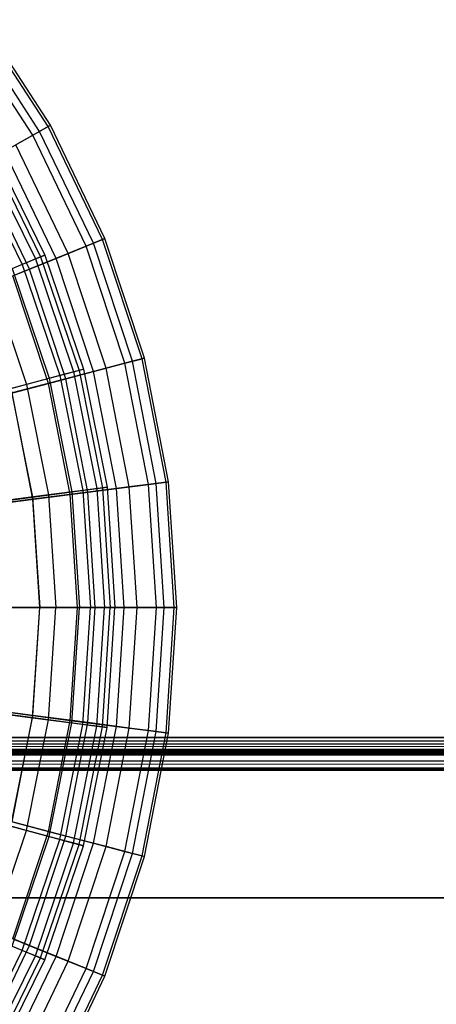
# Model space of a CAD drawing. Extents: x 0.2 to 40.1, y -6.7 to 6.7.
# Tile 254 of 256: x 20.8 to 21.8, y -4.4 to -2. Entities that reach past the tile are written whole.
import ezdxf

# ---------------------------------------------------------------- set-up
doc = ezdxf.new("R2010")
doc.units = 0
doc.header["$MEASUREMENT"] = 0
doc.layers.get('0').update_dxf_attribs({"color": 13, "linetype": 'CONTINUOUS'})

# ---------------------------------------------------------------- blocks, each defined once
blk = doc.blocks.new('SNOWBALL_XIV_PM3_STL')
at = {"color": 0}
for p, q in [((20.8713, -2.2814, 2.6767), (20.7067, -2.0286, 2.6767)), ((20.8713, -2.2814, 2.6767), (20.7067, -2.0286, 2.6767)), ((20.8768, -2.2783, 2.9692), (20.7118, -2.0248, 2.9692)), ((20.8768, -2.2783, 2.9692), (20.7118, -2.0248, 2.9692)), ((20.8343, -2.3023, 2.3872), (20.6727, -2.054, 2.3872)), ((20.8343, -2.3023, 2.3872), (20.6727, -2.054, 2.3872)), ((20.8508, -2.293, 3.2602), (20.6879, -2.0427, 3.2602)), ((20.8508, -2.293, 3.2602), (20.6879, -2.0427, 3.2602)), ((20.8508, -2.293, 3.2602), (20.7936, -2.3252, 3.5453)), ((20.8508, -2.293, 3.2602), (20.7936, -2.3252, 3.5453)), ((20.8343, -2.3023, 2.3872), (20.8713, -2.2814, 2.6767)), ((20.8343, -2.3023, 2.3872), (20.8713, -2.2814, 2.6767)), ((20.8768, -2.2783, 2.9692), (20.8508, -2.293, 3.2602)), ((20.8768, -2.2783, 2.9692), (20.8508, -2.293, 3.2602)), ((20.9803, -2.562, 3.2602), (20.8508, -2.293, 3.2602)), ((20.9803, -2.562, 3.2602), (20.8508, -2.293, 3.2602)), ((20.8713, -2.2814, 2.6767), (20.8768, -2.2783, 2.9692)), ((20.8713, -2.2814, 2.6767), (20.8768, -2.2783, 2.9692)), ((21.0021, -2.5532, 2.6767), (20.8713, -2.2814, 2.6767)), ((21.0021, -2.5532, 2.6767), (20.8713, -2.2814, 2.6767)), ((21.008, -2.5508, 2.9692), (20.8768, -2.2783, 2.9692)), ((21.008, -2.5508, 2.9692), (20.8768, -2.2783, 2.9692)), ((20.7664, -2.3405, 2.1052), (20.8343, -2.3023, 2.3872)), ((20.7664, -2.3405, 2.1052), (20.8343, -2.3023, 2.3872)), ((20.9628, -2.5691, 2.3872), (20.8343, -2.3023, 2.3872)), ((20.9628, -2.5691, 2.3872), (20.8343, -2.3023, 2.3872)), ((20.7258, -2.3364, 3.1079), (20.8531, -2.5945, 3.1079)), ((20.7258, -2.3364, 3.1079), (20.8531, -2.5945, 3.1079)), ((20.7357, -2.3307, 2.818), (20.8636, -2.5901, 2.818)), ((20.7357, -2.3307, 2.818), (20.8636, -2.5901, 2.818)), ((20.8906, -2.5983, 2.1052), (20.7664, -2.3405, 2.1052)), ((20.8906, -2.5983, 2.1052), (20.7664, -2.3405, 2.1052)), ((20.9195, -2.5866, 3.5453), (20.7936, -2.3252, 3.5453)), ((20.9195, -2.5866, 3.5453), (20.7936, -2.3252, 3.5453)), ((20.6846, -2.3601, 3.3942), (20.8091, -2.6127, 3.3942)), ((20.6846, -2.3601, 3.3942), (20.8091, -2.6127, 3.3942)), ((20.7142, -2.3431, 2.5288), (20.8407, -2.5996, 2.5288)), ((20.7142, -2.3431, 2.5288), (20.8407, -2.5996, 2.5288)), ((20.8265, -2.6243, 3.8201), (20.7062, -2.3744, 3.8201)), ((20.8265, -2.6243, 3.8201), (20.7062, -2.3744, 3.8201)), ((20.9628, -2.5691, 2.3872), (21.0021, -2.5532, 2.6767)), ((20.9628, -2.5691, 2.3872), (21.0021, -2.5532, 2.6767)), ((21.008, -2.5508, 2.9692), (20.9803, -2.562, 3.2602)), ((21.008, -2.5508, 2.9692), (20.9803, -2.562, 3.2602)), ((21.0021, -2.5532, 2.6767), (21.008, -2.5508, 2.9692)), ((21.0021, -2.5532, 2.6767), (21.008, -2.5508, 2.9692)), ((21.0972, -2.8395, 2.6767), (21.0021, -2.5532, 2.6767)), ((21.0972, -2.8395, 2.6767), (21.0021, -2.5532, 2.6767)), ((21.1033, -2.8378, 2.9692), (21.008, -2.5508, 2.9692)), ((21.1033, -2.8378, 2.9692), (21.008, -2.5508, 2.9692)), ((20.8906, -2.5983, 2.1052), (20.9628, -2.5691, 2.3872)), ((20.8906, -2.5983, 2.1052), (20.9628, -2.5691, 2.3872)), ((20.9803, -2.562, 3.2602), (20.9195, -2.5866, 3.5453)), ((20.9803, -2.562, 3.2602), (20.9195, -2.5866, 3.5453)), ((21.0561, -2.8502, 2.3872), (20.9628, -2.5691, 2.3872)), ((21.0561, -2.8502, 2.3872), (20.9628, -2.5691, 2.3872)), ((21.0744, -2.8454, 3.2602), (20.9803, -2.562, 3.2602)), ((21.0744, -2.8454, 3.2602), (20.9803, -2.562, 3.2602)), ((20.7847, -2.6228, 2.245), (20.8407, -2.5996, 2.5288)), ((20.7847, -2.6228, 2.245), (20.8407, -2.5996, 2.5288)), ((20.7866, -2.6404, 1.835), (20.8906, -2.5983, 2.1052)), ((20.7866, -2.6404, 1.835), (20.8906, -2.5983, 2.1052)), ((20.8531, -2.5945, 3.1079), (20.8091, -2.6127, 3.3942)), ((20.8531, -2.5945, 3.1079), (20.8091, -2.6127, 3.3942)), ((20.9195, -2.5866, 3.5453), (20.8265, -2.6243, 3.8201)), ((20.9195, -2.5866, 3.5453), (20.8265, -2.6243, 3.8201)), ((20.8407, -2.5996, 2.5288), (20.8636, -2.5901, 2.818)), ((20.8407, -2.5996, 2.5288), (20.8636, -2.5901, 2.818)), ((20.8407, -2.5996, 2.5288), (20.9327, -2.8705, 2.5288)), ((20.8407, -2.5996, 2.5288), (20.9327, -2.8705, 2.5288)), ((20.8636, -2.5901, 2.818), (20.8531, -2.5945, 3.1079)), ((20.8636, -2.5901, 2.818), (20.8531, -2.5945, 3.1079)), ((20.8531, -2.5945, 3.1079), (20.9456, -2.8671, 3.1079)), ((20.8531, -2.5945, 3.1079), (20.9456, -2.8671, 3.1079)), ((20.8636, -2.5901, 2.818), (20.9566, -2.8641, 2.818)), ((20.8636, -2.5901, 2.818), (20.9566, -2.8641, 2.818)), ((20.9808, -2.87, 2.1052), (20.8906, -2.5983, 2.1052)), ((20.9808, -2.87, 2.1052), (20.8906, -2.5983, 2.1052)), ((21.011, -2.8621, 3.5453), (20.9195, -2.5866, 3.5453)), ((21.011, -2.8621, 3.5453), (20.9195, -2.5866, 3.5453)), ((20.8265, -2.6243, 3.8201), (20.7027, -2.6744, 4.0804)), ((20.8265, -2.6243, 3.8201), (20.7027, -2.6744, 4.0804)), ((20.8091, -2.6127, 3.3942), (20.7326, -2.6444, 3.6724)), ((20.8091, -2.6127, 3.3942), (20.7326, -2.6444, 3.6724)), ((20.7847, -2.6228, 2.245), (20.8741, -2.8862, 2.245)), ((20.7847, -2.6228, 2.245), (20.8741, -2.8862, 2.245)), ((20.8091, -2.6127, 3.3942), (20.8997, -2.8794, 3.3942)), ((20.8091, -2.6127, 3.3942), (20.8997, -2.8794, 3.3942)), ((20.9139, -2.8875, 3.8201), (20.8265, -2.6243, 3.8201)), ((20.9139, -2.8875, 3.8201), (20.8265, -2.6243, 3.8201)), ((20.7326, -2.6444, 3.6724), (20.8196, -2.9008, 3.6724)), ((20.7326, -2.6444, 3.6724), (20.8196, -2.9008, 3.6724)), ((20.8723, -2.8984, 1.835), (20.7866, -2.6404, 1.835)), ((20.8723, -2.8984, 1.835), (20.7866, -2.6404, 1.835)), ((21.1033, -2.8378, 2.9692), (21.0744, -2.8454, 3.2602)), ((21.1033, -2.8378, 2.9692), (21.0744, -2.8454, 3.2602)), ((21.0972, -2.8395, 2.6767), (21.1033, -2.8378, 2.9692)), ((21.0972, -2.8395, 2.6767), (21.1033, -2.8378, 2.9692)), ((21.1611, -3.1347, 2.9692), (21.1033, -2.8378, 2.9692)), ((21.1611, -3.1347, 2.9692), (21.1033, -2.8378, 2.9692)), ((20.9808, -2.87, 2.1052), (21.0561, -2.8502, 2.3872)), ((20.9808, -2.87, 2.1052), (21.0561, -2.8502, 2.3872)), ((21.0744, -2.8454, 3.2602), (21.011, -2.8621, 3.5453)), ((21.0744, -2.8454, 3.2602), (21.011, -2.8621, 3.5453)), ((21.0561, -2.8502, 2.3872), (21.0972, -2.8395, 2.6767)), ((21.0561, -2.8502, 2.3872), (21.0972, -2.8395, 2.6767)), ((21.1127, -3.141, 2.3872), (21.0561, -2.8502, 2.3872)), ((21.1127, -3.141, 2.3872), (21.0561, -2.8502, 2.3872)), ((21.1315, -3.1385, 3.2602), (21.0744, -2.8454, 3.2602)), ((21.1315, -3.1385, 3.2602), (21.0744, -2.8454, 3.2602)), ((21.1548, -3.1355, 2.6767), (21.0972, -2.8395, 2.6767)), ((21.1548, -3.1355, 2.6767), (21.0972, -2.8395, 2.6767)), ((20.8997, -2.8794, 3.3942), (20.8196, -2.9008, 3.6724)), ((20.8997, -2.8794, 3.3942), (20.8196, -2.9008, 3.6724)), ((20.8723, -2.8984, 1.835), (20.9808, -2.87, 2.1052)), ((20.8723, -2.8984, 1.835), (20.9808, -2.87, 2.1052)), ((20.8741, -2.8862, 2.245), (20.9327, -2.8705, 2.5288)), ((20.8741, -2.8862, 2.245), (20.9327, -2.8705, 2.5288)), ((20.9456, -2.8671, 3.1079), (20.8997, -2.8794, 3.3942)), ((20.9456, -2.8671, 3.1079), (20.8997, -2.8794, 3.3942)), ((20.8997, -2.8794, 3.3942), (20.9546, -3.1555, 3.3942)), ((20.8997, -2.8794, 3.3942), (20.9546, -3.1555, 3.3942)), ((21.011, -2.8621, 3.5453), (20.9139, -2.8875, 3.8201)), ((21.011, -2.8621, 3.5453), (20.9139, -2.8875, 3.8201)), ((20.9327, -2.8705, 2.5288), (20.9566, -2.8641, 2.818)), ((20.9327, -2.8705, 2.5288), (20.9566, -2.8641, 2.818)), ((20.9327, -2.8705, 2.5288), (20.9885, -3.1511, 2.5288)), ((20.9327, -2.8705, 2.5288), (20.9885, -3.1511, 2.5288)), ((20.9566, -2.8641, 2.818), (20.9456, -2.8671, 3.1079)), ((20.9566, -2.8641, 2.818), (20.9456, -2.8671, 3.1079)), ((20.9456, -2.8671, 3.1079), (21.0017, -3.1493, 3.1079)), ((20.9456, -2.8671, 3.1079), (21.0017, -3.1493, 3.1079)), ((20.9566, -2.8641, 2.818), (21.0131, -3.1478, 2.818)), ((20.9566, -2.8641, 2.818), (21.0131, -3.1478, 2.818)), ((21.0355, -3.1509, 2.1052), (20.9808, -2.87, 2.1052)), ((21.0355, -3.1509, 2.1052), (20.9808, -2.87, 2.1052)), ((21.0665, -3.1469, 3.5453), (21.011, -2.8621, 3.5453)), ((21.0665, -3.1469, 3.5453), (21.011, -2.8621, 3.5453)), ((20.8196, -2.9008, 3.6724), (20.7067, -2.9311, 3.938)), ((20.8196, -2.9008, 3.6724), (20.7067, -2.9311, 3.938)), ((20.7323, -2.9351, 1.5808), (20.8723, -2.8984, 1.835)), ((20.7323, -2.9351, 1.5808), (20.8723, -2.8984, 1.835)), ((20.7818, -2.9109, 1.971), (20.8741, -2.8862, 2.245)), ((20.7818, -2.9109, 1.971), (20.8741, -2.8862, 2.245)), ((20.9139, -2.8875, 3.8201), (20.7847, -2.9214, 4.0804)), ((20.9139, -2.8875, 3.8201), (20.7847, -2.9214, 4.0804)), ((20.8196, -2.9008, 3.6724), (20.8725, -3.1664, 3.6724)), ((20.8196, -2.9008, 3.6724), (20.8725, -3.1664, 3.6724)), ((20.9242, -3.1653, 1.835), (20.8723, -2.8984, 1.835)), ((20.9242, -3.1653, 1.835), (20.8723, -2.8984, 1.835)), ((20.8741, -2.8862, 2.245), (20.9284, -3.159, 2.245)), ((20.8741, -2.8862, 2.245), (20.9284, -3.159, 2.245)), ((20.9669, -3.1598, 3.8201), (20.9139, -2.8875, 3.8201)), ((20.9669, -3.1598, 3.8201), (20.9139, -2.8875, 3.8201)), ((20.7818, -2.9109, 1.971), (20.8336, -3.1715, 1.971)), ((20.7818, -2.9109, 1.971), (20.8336, -3.1715, 1.971)), ((20.8345, -3.1768, 4.0804), (20.7847, -2.9214, 4.0804)), ((20.8345, -3.1768, 4.0804), (20.7847, -2.9214, 4.0804)), ((21.0355, -3.1509, 2.1052), (21.1127, -3.141, 2.3872)), ((21.0355, -3.1509, 2.1052), (21.1127, -3.141, 2.3872)), ((21.1315, -3.1385, 3.2602), (21.0665, -3.1469, 3.5453)), ((21.1315, -3.1385, 3.2602), (21.0665, -3.1469, 3.5453)), ((21.1127, -3.141, 2.3872), (21.1548, -3.1355, 2.6767)), ((21.1127, -3.141, 2.3872), (21.1548, -3.1355, 2.6767)), ((21.1317, -3.4365, 2.3872), (21.1127, -3.141, 2.3872)), ((21.1317, -3.4365, 2.3872), (21.1127, -3.141, 2.3872)), ((21.1611, -3.1347, 2.9692), (21.1315, -3.1385, 3.2602)), ((21.1611, -3.1347, 2.9692), (21.1315, -3.1385, 3.2602)), ((21.1507, -3.4365, 3.2602), (21.1315, -3.1385, 3.2602)), ((21.1507, -3.4365, 3.2602), (21.1315, -3.1385, 3.2602)), ((21.1548, -3.1355, 2.6767), (21.1611, -3.1347, 2.9692)), ((21.1548, -3.1355, 2.6767), (21.1611, -3.1347, 2.9692)), ((21.1742, -3.4365, 2.6767), (21.1548, -3.1355, 2.6767)), ((21.1742, -3.4365, 2.6767), (21.1548, -3.1355, 2.6767)), ((21.1805, -3.4365, 2.9692), (21.1611, -3.1347, 2.9692)), ((21.1805, -3.4365, 2.9692), (21.1611, -3.1347, 2.9692)), ((20.8725, -3.1664, 3.6724), (20.7566, -3.1816, 3.938)), ((20.8725, -3.1664, 3.6724), (20.7566, -3.1816, 3.938)), ((20.7807, -3.1838, 1.5808), (20.9242, -3.1653, 1.835)), ((20.7807, -3.1838, 1.5808), (20.9242, -3.1653, 1.835)), ((20.8336, -3.1715, 1.971), (20.9284, -3.159, 2.245)), ((20.8336, -3.1715, 1.971), (20.9284, -3.159, 2.245)), ((20.9669, -3.1598, 3.8201), (20.8345, -3.1768, 4.0804)), ((20.9669, -3.1598, 3.8201), (20.8345, -3.1768, 4.0804)), ((20.9546, -3.1555, 3.3942), (20.8725, -3.1664, 3.6724)), ((20.9546, -3.1555, 3.3942), (20.8725, -3.1664, 3.6724)), ((20.8725, -3.1664, 3.6724), (20.8902, -3.4365, 3.6724)), ((20.8725, -3.1664, 3.6724), (20.8902, -3.4365, 3.6724)), ((20.9242, -3.1653, 1.835), (21.0355, -3.1509, 2.1052)), ((20.9242, -3.1653, 1.835), (21.0355, -3.1509, 2.1052)), ((20.9416, -3.4365, 1.835), (20.9242, -3.1653, 1.835)), ((20.9416, -3.4365, 1.835), (20.9242, -3.1653, 1.835)), ((20.9284, -3.159, 2.245), (20.9885, -3.1511, 2.5288)), ((20.9284, -3.159, 2.245), (20.9885, -3.1511, 2.5288)), ((20.9284, -3.159, 2.245), (20.9466, -3.4365, 2.245)), ((20.9284, -3.159, 2.245), (20.9466, -3.4365, 2.245)), ((21.0017, -3.1493, 3.1079), (20.9546, -3.1555, 3.3942)), ((21.0017, -3.1493, 3.1079), (20.9546, -3.1555, 3.3942)), ((20.9546, -3.1555, 3.3942), (20.973, -3.4365, 3.3942)), ((20.9546, -3.1555, 3.3942), (20.973, -3.4365, 3.3942)), ((21.0665, -3.1469, 3.5453), (20.9669, -3.1598, 3.8201)), ((21.0665, -3.1469, 3.5453), (20.9669, -3.1598, 3.8201)), ((20.9847, -3.4365, 3.8201), (20.9669, -3.1598, 3.8201)), ((20.9847, -3.4365, 3.8201), (20.9669, -3.1598, 3.8201)), ((20.9885, -3.1511, 2.5288), (21.0131, -3.1478, 2.818)), ((20.9885, -3.1511, 2.5288), (21.0131, -3.1478, 2.818)), ((20.9885, -3.1511, 2.5288), (21.0072, -3.4365, 2.5288)), ((20.9885, -3.1511, 2.5288), (21.0072, -3.4365, 2.5288)), ((21.0131, -3.1478, 2.818), (21.0017, -3.1493, 3.1079)), ((21.0131, -3.1478, 2.818), (21.0017, -3.1493, 3.1079)), ((21.0017, -3.1493, 3.1079), (21.0205, -3.4365, 3.1079)), ((21.0017, -3.1493, 3.1079), (21.0205, -3.4365, 3.1079)), ((21.0131, -3.1478, 2.818), (21.032, -3.4365, 2.818)), ((21.0131, -3.1478, 2.818), (21.032, -3.4365, 2.818)), ((21.0538, -3.4365, 2.1052), (21.0355, -3.1509, 2.1052)), ((21.0538, -3.4365, 2.1052), (21.0355, -3.1509, 2.1052)), ((21.0851, -3.4365, 3.5453), (21.0665, -3.1469, 3.5453)), ((21.0851, -3.4365, 3.5453), (21.0665, -3.1469, 3.5453)), ((20.8345, -3.1768, 4.0804), (20.6711, -3.1979, 4.3222)), ((20.8345, -3.1768, 4.0804), (20.6711, -3.1979, 4.3222)), ((20.7057, -3.1883, 1.711), (20.8336, -3.1715, 1.971)), ((20.7057, -3.1883, 1.711), (20.8336, -3.1715, 1.971)), ((20.8336, -3.1715, 1.971), (20.851, -3.4365, 1.971)), ((20.8336, -3.1715, 1.971), (20.851, -3.4365, 1.971)), ((20.8512, -3.4365, 4.0804), (20.8345, -3.1768, 4.0804)), ((20.8512, -3.4365, 4.0804), (20.8345, -3.1768, 4.0804)), ((20.8512, -3.4365, 4.0804), (20.6865, -3.4365, 4.3222)), ((20.8512, -3.4365, 4.0804), (20.6865, -3.4365, 4.3222)), ((20.851, -3.4365, 1.971), (20.722, -3.4365, 1.711)), ((20.851, -3.4365, 1.971), (20.722, -3.4365, 1.711)), ((20.7733, -3.4365, 3.938), (20.8902, -3.4365, 3.6724)), ((20.7733, -3.4365, 3.938), (20.8902, -3.4365, 3.6724)), ((20.7969, -3.4365, 1.5808), (20.9416, -3.4365, 1.835)), ((20.7969, -3.4365, 1.5808), (20.9416, -3.4365, 1.835)), ((20.8336, -3.7016, 1.971), (20.851, -3.4365, 1.971)), ((20.8336, -3.7016, 1.971), (20.851, -3.4365, 1.971)), ((20.8345, -3.6963, 4.0804), (20.8512, -3.4365, 4.0804)), ((20.8345, -3.6963, 4.0804), (20.8512, -3.4365, 4.0804)), ((20.9466, -3.4365, 2.245), (20.851, -3.4365, 1.971)), ((20.9466, -3.4365, 2.245), (20.851, -3.4365, 1.971)), ((20.9847, -3.4365, 3.8201), (20.8512, -3.4365, 4.0804)), ((20.9847, -3.4365, 3.8201), (20.8512, -3.4365, 4.0804)), ((20.8725, -3.7067, 3.6724), (20.8902, -3.4365, 3.6724)), ((20.8725, -3.7067, 3.6724), (20.8902, -3.4365, 3.6724)), ((20.8902, -3.4365, 3.6724), (20.973, -3.4365, 3.3942)), ((20.8902, -3.4365, 3.6724), (20.973, -3.4365, 3.3942)), ((20.9242, -3.7078, 1.835), (20.9416, -3.4365, 1.835)), ((20.9242, -3.7078, 1.835), (20.9416, -3.4365, 1.835)), ((20.9284, -3.7141, 2.245), (20.9466, -3.4365, 2.245)), ((20.9284, -3.7141, 2.245), (20.9466, -3.4365, 2.245)), ((20.9416, -3.4365, 1.835), (21.0538, -3.4365, 2.1052)), ((20.9416, -3.4365, 1.835), (21.0538, -3.4365, 2.1052)), ((21.0072, -3.4365, 2.5288), (20.9466, -3.4365, 2.245)), ((21.0072, -3.4365, 2.5288), (20.9466, -3.4365, 2.245)), ((20.9546, -3.7175, 3.3942), (20.973, -3.4365, 3.3942)), ((20.9546, -3.7175, 3.3942), (20.973, -3.4365, 3.3942)), ((20.9669, -3.7133, 3.8201), (20.9847, -3.4365, 3.8201)), ((20.9669, -3.7133, 3.8201), (20.9847, -3.4365, 3.8201)), ((20.973, -3.4365, 3.3942), (21.0205, -3.4365, 3.1079)), ((20.973, -3.4365, 3.3942), (21.0205, -3.4365, 3.1079)), ((21.0851, -3.4365, 3.5453), (20.9847, -3.4365, 3.8201)), ((21.0851, -3.4365, 3.5453), (20.9847, -3.4365, 3.8201)), ((20.9885, -3.722, 2.5288), (21.0072, -3.4365, 2.5288)), ((20.9885, -3.722, 2.5288), (21.0072, -3.4365, 2.5288)), ((21.0017, -3.7237, 3.1079), (21.0205, -3.4365, 3.1079)), ((21.0017, -3.7237, 3.1079), (21.0205, -3.4365, 3.1079)), ((21.032, -3.4365, 2.818), (21.0072, -3.4365, 2.5288)), ((21.032, -3.4365, 2.818), (21.0072, -3.4365, 2.5288)), ((21.0131, -3.7252, 2.818), (21.032, -3.4365, 2.818)), ((21.0131, -3.7252, 2.818), (21.032, -3.4365, 2.818)), ((21.0205, -3.4365, 3.1079), (21.032, -3.4365, 2.818)), ((21.0205, -3.4365, 3.1079), (21.032, -3.4365, 2.818)), ((21.0355, -3.7222, 2.1052), (21.0538, -3.4365, 2.1052)), ((21.0355, -3.7222, 2.1052), (21.0538, -3.4365, 2.1052)), ((21.0538, -3.4365, 2.1052), (21.1317, -3.4365, 2.3872)), ((21.0538, -3.4365, 2.1052), (21.1317, -3.4365, 2.3872)), ((21.0665, -3.7262, 3.5453), (21.0851, -3.4365, 3.5453)), ((21.0665, -3.7262, 3.5453), (21.0851, -3.4365, 3.5453)), ((21.1507, -3.4365, 3.2602), (21.0851, -3.4365, 3.5453)), ((21.1507, -3.4365, 3.2602), (21.0851, -3.4365, 3.5453)), ((21.1127, -3.7321, 2.3872), (21.1317, -3.4365, 2.3872)), ((21.1127, -3.7321, 2.3872), (21.1317, -3.4365, 2.3872)), ((21.1315, -3.7346, 3.2602), (21.1507, -3.4365, 3.2602)), ((21.1315, -3.7346, 3.2602), (21.1507, -3.4365, 3.2602)), ((21.1317, -3.4365, 2.3872), (21.1742, -3.4365, 2.6767)), ((21.1317, -3.4365, 2.3872), (21.1742, -3.4365, 2.6767)), ((21.1805, -3.4365, 2.9692), (21.1507, -3.4365, 3.2602)), ((21.1805, -3.4365, 2.9692), (21.1507, -3.4365, 3.2602)), ((21.1548, -3.7376, 2.6767), (21.1742, -3.4365, 2.6767)), ((21.1548, -3.7376, 2.6767), (21.1742, -3.4365, 2.6767)), ((21.1611, -3.7384, 2.9692), (21.1805, -3.4365, 2.9692)), ((21.1611, -3.7384, 2.9692), (21.1805, -3.4365, 2.9692)), ((21.1742, -3.4365, 2.6767), (21.1805, -3.4365, 2.9692)), ((21.1742, -3.4365, 2.6767), (21.1805, -3.4365, 2.9692)), ((20.8345, -3.6963, 4.0804), (20.6711, -3.6752, 4.3222)), ((20.8345, -3.6963, 4.0804), (20.6711, -3.6752, 4.3222)), ((20.7057, -3.6848, 1.711), (20.8336, -3.7016, 1.971)), ((20.7057, -3.6848, 1.711), (20.8336, -3.7016, 1.971)), ((20.7807, -3.6893, 1.5808), (20.9242, -3.7078, 1.835)), ((20.7807, -3.6893, 1.5808), (20.9242, -3.7078, 1.835)), ((20.8725, -3.7067, 3.6724), (20.7566, -3.6915, 3.938)), ((20.8725, -3.7067, 3.6724), (20.7566, -3.6915, 3.938)), ((20.7818, -3.9621, 1.971), (20.8336, -3.7016, 1.971)), ((20.7818, -3.9621, 1.971), (20.8336, -3.7016, 1.971)), ((20.7847, -3.9517, 4.0804), (20.8345, -3.6963, 4.0804)), ((20.7847, -3.9517, 4.0804), (20.8345, -3.6963, 4.0804)), ((20.8196, -3.9723, 3.6724), (20.8725, -3.7067, 3.6724)), ((20.8196, -3.9723, 3.6724), (20.8725, -3.7067, 3.6724)), ((20.8336, -3.7016, 1.971), (20.9284, -3.7141, 2.245)), ((20.8336, -3.7016, 1.971), (20.9284, -3.7141, 2.245)), ((20.9669, -3.7133, 3.8201), (20.8345, -3.6963, 4.0804)), ((20.9669, -3.7133, 3.8201), (20.8345, -3.6963, 4.0804)), ((20.8723, -3.9747, 1.835), (20.9242, -3.7078, 1.835)), ((20.8723, -3.9747, 1.835), (20.9242, -3.7078, 1.835)), ((20.9546, -3.7175, 3.3942), (20.8725, -3.7067, 3.6724)), ((20.9546, -3.7175, 3.3942), (20.8725, -3.7067, 3.6724)), ((20.9242, -3.7078, 1.835), (21.0355, -3.7222, 2.1052)), ((20.9242, -3.7078, 1.835), (21.0355, -3.7222, 2.1052)), ((20.8741, -3.9869, 2.245), (20.9284, -3.7141, 2.245)), ((20.8741, -3.9869, 2.245), (20.9284, -3.7141, 2.245)), ((20.8997, -3.9937, 3.3942), (20.9546, -3.7175, 3.3942)), ((20.8997, -3.9937, 3.3942), (20.9546, -3.7175, 3.3942)), ((20.9139, -3.9856, 3.8201), (20.9669, -3.7133, 3.8201)), ((20.9139, -3.9856, 3.8201), (20.9669, -3.7133, 3.8201)), ((20.9284, -3.7141, 2.245), (20.9885, -3.722, 2.5288)), ((20.9284, -3.7141, 2.245), (20.9885, -3.722, 2.5288)), ((20.9327, -4.0026, 2.5288), (20.9885, -3.722, 2.5288)), ((20.9327, -4.0026, 2.5288), (20.9885, -3.722, 2.5288)), ((20.9456, -4.006, 3.1079), (21.0017, -3.7237, 3.1079)), ((20.9456, -4.006, 3.1079), (21.0017, -3.7237, 3.1079)), ((21.0017, -3.7237, 3.1079), (20.9546, -3.7175, 3.3942)), ((21.0017, -3.7237, 3.1079), (20.9546, -3.7175, 3.3942)), ((20.9566, -4.009, 2.818), (21.0131, -3.7252, 2.818)), ((20.9566, -4.009, 2.818), (21.0131, -3.7252, 2.818)), ((21.0665, -3.7262, 3.5453), (20.9669, -3.7133, 3.8201)), ((21.0665, -3.7262, 3.5453), (20.9669, -3.7133, 3.8201)), ((20.9808, -4.0031, 2.1052), (21.0355, -3.7222, 2.1052)), ((20.9808, -4.0031, 2.1052), (21.0355, -3.7222, 2.1052)), ((20.9885, -3.722, 2.5288), (21.0131, -3.7252, 2.818)), ((20.9885, -3.722, 2.5288), (21.0131, -3.7252, 2.818)), ((21.0131, -3.7252, 2.818), (21.0017, -3.7237, 3.1079)), ((21.0131, -3.7252, 2.818), (21.0017, -3.7237, 3.1079)), ((21.011, -4.011, 3.5453), (21.0665, -3.7262, 3.5453)), ((21.011, -4.011, 3.5453), (21.0665, -3.7262, 3.5453)), ((21.0355, -3.7222, 2.1052), (21.1127, -3.7321, 2.3872)), ((21.0355, -3.7222, 2.1052), (21.1127, -3.7321, 2.3872)), ((21.0561, -4.0229, 2.3872), (21.1127, -3.7321, 2.3872)), ((21.0561, -4.0229, 2.3872), (21.1127, -3.7321, 2.3872)), ((21.1315, -3.7346, 3.2602), (21.0665, -3.7262, 3.5453)), ((21.1315, -3.7346, 3.2602), (21.0665, -3.7262, 3.5453)), ((21.0744, -4.0277, 3.2602), (21.1315, -3.7346, 3.2602)), ((21.0744, -4.0277, 3.2602), (21.1315, -3.7346, 3.2602)), ((21.1127, -3.7321, 2.3872), (21.1548, -3.7376, 2.6767)), ((21.1127, -3.7321, 2.3872), (21.1548, -3.7376, 2.6767)), ((21.1611, -3.7384, 2.9692), (21.1315, -3.7346, 3.2602)), ((21.1611, -3.7384, 2.9692), (21.1315, -3.7346, 3.2602)), ((0.8788, -3.7801, 51.6919), (39.3922, -3.749, 51.6983)), ((0.8788, -3.7801, 51.6919), (39.3922, -3.749, 51.6983)), ((0.8883, -3.749, 51.6983), (39.3922, -3.749, 51.6983)), ((39.3922, -3.749, 51.6589), (0.8883, -3.749, 51.6589)), ((0.8883, -3.749, 51.6983), (39.3922, -3.749, 51.6983)), ((0.8883, -3.749, 51.6589), (39.4012, -3.7638, 51.656)), ((0.8883, -3.749, 51.6589), (39.4012, -3.7638, 51.656)), ((39.3922, -3.749, 51.6589), (0.8883, -3.749, 51.6589)), ((21.0972, -4.0336, 2.6767), (21.1548, -3.7376, 2.6767)), ((21.0972, -4.0336, 2.6767), (21.1548, -3.7376, 2.6767)), ((21.1033, -4.0352, 2.9692), (21.1611, -3.7384, 2.9692)), ((21.1033, -4.0352, 2.9692), (21.1611, -3.7384, 2.9692)), ((21.1548, -3.7376, 2.6767), (21.1611, -3.7384, 2.9692)), ((21.1548, -3.7376, 2.6767), (21.1611, -3.7384, 2.9692)), ((0.8607, -3.7855, 51.6344), (39.4105, -3.7769, 51.6474)), ((0.8607, -3.7855, 51.6344), (39.4105, -3.7769, 51.6474)), ((0.87, -3.7769, 51.6474), (39.4105, -3.7769, 51.6474)), ((0.87, -3.7769, 51.6474), (39.4105, -3.7769, 51.6474)), ((0.87, -3.8047, 51.6752), (39.4012, -3.7787, 51.6925)), ((0.87, -3.8047, 51.6752), (39.4012, -3.7787, 51.6925)), ((0.8788, -3.7646, 51.6557), (39.4012, -3.7638, 51.656)), ((0.8788, -3.7646, 51.6557), (39.4012, -3.7638, 51.656)), ((39.4105, -3.7769, 51.6474), (0.8788, -3.7646, 51.6557)), ((39.4105, -3.7769, 51.6474), (0.8788, -3.7646, 51.6557)), ((0.8788, -3.7801, 51.6919), (39.4012, -3.7787, 51.6925)), ((0.8788, -3.7801, 51.6919), (39.4012, -3.7787, 51.6925)), ((39.4288, -3.7884, 51.6196), (0.8517, -3.7884, 51.6196)), ((0.8517, -3.7884, 50.9109), (39.4288, -3.7884, 50.9109)), ((39.4288, -3.7884, 51.6196), (0.8517, -3.7884, 51.6196)), ((0.8517, -3.7884, 50.9109), (39.4288, -3.7884, 50.9109)), ((39.4193, -3.7852, 51.6351), (0.8607, -3.7855, 51.6344)), ((39.4193, -3.7852, 51.6351), (0.8607, -3.7855, 51.6344)), ((39.4206, -3.786, 51.6332), (0.8607, -3.7855, 51.6344)), ((39.4206, -3.786, 51.6332), (0.8607, -3.7855, 51.6344)), ((39.4288, -3.7884, 51.6196), (0.8607, -3.7855, 51.6344)), ((39.4288, -3.7884, 51.6196), (0.8607, -3.7855, 51.6344)), ((0.8607, -3.822, 51.6492), (39.4105, -3.8047, 51.6752)), ((0.8607, -3.822, 51.6492), (39.4105, -3.8047, 51.6752)), ((0.87, -3.8047, 51.6752), (39.4105, -3.8047, 51.6752)), ((0.87, -3.8047, 51.6752), (39.4105, -3.8047, 51.6752)), ((0.8517, -3.8278, 51.6196), (39.4193, -3.8214, 51.6507)), ((0.8517, -3.8278, 51.6196), (39.4193, -3.8214, 51.6507)), ((0.8517, -3.8278, 51.6196), (39.4288, -3.8278, 51.6196)), ((39.4288, -3.8278, 50.9109), (0.8517, -3.8278, 50.9109)), ((39.4288, -3.8278, 50.9109), (0.8517, -3.8278, 50.9109)), ((0.8517, -3.8278, 51.6196), (39.4288, -3.8278, 51.6196)), ((0.8607, -3.822, 51.6492), (39.4193, -3.8214, 51.6507)), ((0.8607, -3.822, 51.6492), (39.4193, -3.8214, 51.6507)), ((20.8196, -3.9723, 3.6724), (20.7067, -3.942, 3.938)), ((20.8196, -3.9723, 3.6724), (20.7067, -3.942, 3.938)), ((20.7323, -3.9379, 1.5808), (20.8723, -3.9747, 1.835)), ((20.7323, -3.9379, 1.5808), (20.8723, -3.9747, 1.835)), ((20.7326, -4.2287, 3.6724), (20.8196, -3.9723, 3.6724)), ((20.7326, -4.2287, 3.6724), (20.8196, -3.9723, 3.6724)), ((20.7818, -3.9621, 1.971), (20.8741, -3.9869, 2.245)), ((20.7818, -3.9621, 1.971), (20.8741, -3.9869, 2.245)), ((20.9139, -3.9856, 3.8201), (20.7847, -3.9517, 4.0804)), ((20.9139, -3.9856, 3.8201), (20.7847, -3.9517, 4.0804)), ((20.8997, -3.9937, 3.3942), (20.8196, -3.9723, 3.6724)), ((20.8997, -3.9937, 3.3942), (20.8196, -3.9723, 3.6724)), ((20.7847, -4.2503, 2.245), (20.8741, -3.9869, 2.245)), ((20.7847, -4.2503, 2.245), (20.8741, -3.9869, 2.245)), ((20.7866, -4.2326, 1.835), (20.8723, -3.9747, 1.835)), ((20.7866, -4.2326, 1.835), (20.8723, -3.9747, 1.835)), ((20.8091, -4.2604, 3.3942), (20.8997, -3.9937, 3.3942)), ((20.8091, -4.2604, 3.3942), (20.8997, -3.9937, 3.3942)), ((20.8265, -4.2488, 3.8201), (20.9139, -3.9856, 3.8201)), ((20.8265, -4.2488, 3.8201), (20.9139, -3.9856, 3.8201)), ((20.8723, -3.9747, 1.835), (20.9808, -4.0031, 2.1052)), ((20.8723, -3.9747, 1.835), (20.9808, -4.0031, 2.1052)), ((20.8741, -3.9869, 2.245), (20.9327, -4.0026, 2.5288)), ((20.8741, -3.9869, 2.245), (20.9327, -4.0026, 2.5288)), ((20.9456, -4.006, 3.1079), (20.8997, -3.9937, 3.3942)), ((20.9456, -4.006, 3.1079), (20.8997, -3.9937, 3.3942)), ((21.011, -4.011, 3.5453), (20.9139, -3.9856, 3.8201)), ((21.011, -4.011, 3.5453), (20.9139, -3.9856, 3.8201)), ((20.8407, -4.2735, 2.5288), (20.9327, -4.0026, 2.5288)), ((20.8407, -4.2735, 2.5288), (20.9327, -4.0026, 2.5288)), ((20.8531, -4.2786, 3.1079), (20.9456, -4.006, 3.1079)), ((20.8531, -4.2786, 3.1079), (20.9456, -4.006, 3.1079)), ((20.8636, -4.2829, 2.818), (20.9566, -4.009, 2.818)), ((20.8636, -4.2829, 2.818), (20.9566, -4.009, 2.818)), ((20.8906, -4.2747, 2.1052), (20.9808, -4.0031, 2.1052)), ((20.8906, -4.2747, 2.1052), (20.9808, -4.0031, 2.1052)), ((20.9195, -4.2865, 3.5453), (21.011, -4.011, 3.5453)), ((20.9195, -4.2865, 3.5453), (21.011, -4.011, 3.5453)), ((20.9327, -4.0026, 2.5288), (20.9566, -4.009, 2.818)), ((20.9327, -4.0026, 2.5288), (20.9566, -4.009, 2.818)), ((20.9566, -4.009, 2.818), (20.9456, -4.006, 3.1079)), ((20.9566, -4.009, 2.818), (20.9456, -4.006, 3.1079)), ((20.9808, -4.0031, 2.1052), (21.0561, -4.0229, 2.3872)), ((20.9808, -4.0031, 2.1052), (21.0561, -4.0229, 2.3872)), ((21.0744, -4.0277, 3.2602), (21.011, -4.011, 3.5453)), ((21.0744, -4.0277, 3.2602), (21.011, -4.011, 3.5453)), ((20.9628, -4.304, 2.3872), (21.0561, -4.0229, 2.3872)), ((20.9628, -4.304, 2.3872), (21.0561, -4.0229, 2.3872)), ((20.9803, -4.3111, 3.2602), (21.0744, -4.0277, 3.2602)), ((20.9803, -4.3111, 3.2602), (21.0744, -4.0277, 3.2602)), ((21.0021, -4.3199, 2.6767), (21.0972, -4.0336, 2.6767)), ((21.0021, -4.3199, 2.6767), (21.0972, -4.0336, 2.6767)), ((21.008, -4.3223, 2.9692), (21.1033, -4.0352, 2.9692)), ((21.008, -4.3223, 2.9692), (21.1033, -4.0352, 2.9692)), ((21.0561, -4.0229, 2.3872), (21.0972, -4.0336, 2.6767)), ((21.0561, -4.0229, 2.3872), (21.0972, -4.0336, 2.6767)), ((21.1033, -4.0352, 2.9692), (21.0744, -4.0277, 3.2602)), ((21.1033, -4.0352, 2.9692), (21.0744, -4.0277, 3.2602)), ((21.0972, -4.0336, 2.6767), (21.1033, -4.0352, 2.9692)), ((21.0972, -4.0336, 2.6767), (21.1033, -4.0352, 2.9692)), ((0.8489, -4.1339, 50.8714), (39.4316, -4.1339, 50.8714)), ((39.4316, -4.1339, 50.9108), (0.8489, -4.1339, 50.9108)), ((0.8489, -4.1339, 50.8714), (39.4316, -4.1339, 50.8714)), ((39.4316, -4.1339, 50.9108), (0.8489, -4.1339, 50.9108)), ((20.8265, -4.2488, 3.8201), (20.7027, -4.1987, 4.0804)), ((20.8265, -4.2488, 3.8201), (20.7027, -4.1987, 4.0804)), ((20.8091, -4.2604, 3.3942), (20.7326, -4.2287, 3.6724)), ((20.8091, -4.2604, 3.3942), (20.7326, -4.2287, 3.6724)), ((20.7866, -4.2326, 1.835), (20.8906, -4.2747, 2.1052)), ((20.7866, -4.2326, 1.835), (20.8906, -4.2747, 2.1052)), ((20.7062, -4.4987, 3.8201), (20.8265, -4.2488, 3.8201)), ((20.7062, -4.4987, 3.8201), (20.8265, -4.2488, 3.8201)), ((20.7847, -4.2503, 2.245), (20.8407, -4.2735, 2.5288)), ((20.7847, -4.2503, 2.245), (20.8407, -4.2735, 2.5288)), ((20.9195, -4.2865, 3.5453), (20.8265, -4.2488, 3.8201)), ((20.9195, -4.2865, 3.5453), (20.8265, -4.2488, 3.8201)), ((20.6846, -4.5129, 3.3942), (20.8091, -4.2604, 3.3942)), ((20.6846, -4.5129, 3.3942), (20.8091, -4.2604, 3.3942)), ((20.7142, -4.53, 2.5288), (20.8407, -4.2735, 2.5288)), ((20.7142, -4.53, 2.5288), (20.8407, -4.2735, 2.5288)), ((20.7258, -4.5367, 3.1079), (20.8531, -4.2786, 3.1079)), ((20.7258, -4.5367, 3.1079), (20.8531, -4.2786, 3.1079)), ((20.7664, -4.5326, 2.1052), (20.8906, -4.2747, 2.1052)), ((20.7664, -4.5326, 2.1052), (20.8906, -4.2747, 2.1052)), ((20.8531, -4.2786, 3.1079), (20.8091, -4.2604, 3.3942)), ((20.8531, -4.2786, 3.1079), (20.8091, -4.2604, 3.3942)), ((20.8407, -4.2735, 2.5288), (20.8636, -4.2829, 2.818)), ((20.8407, -4.2735, 2.5288), (20.8636, -4.2829, 2.818)), ((20.8636, -4.2829, 2.818), (20.8531, -4.2786, 3.1079)), ((20.8636, -4.2829, 2.818), (20.8531, -4.2786, 3.1079)), ((20.8906, -4.2747, 2.1052), (20.9628, -4.304, 2.3872)), ((20.8906, -4.2747, 2.1052), (20.9628, -4.304, 2.3872)), ((20.7357, -4.5424, 2.818), (20.8636, -4.2829, 2.818)), ((20.7357, -4.5424, 2.818), (20.8636, -4.2829, 2.818)), ((20.7936, -4.5479, 3.5453), (20.9195, -4.2865, 3.5453)), ((20.7936, -4.5479, 3.5453), (20.9195, -4.2865, 3.5453)), ((20.8343, -4.5708, 2.3872), (20.9628, -4.304, 2.3872)), ((20.8343, -4.5708, 2.3872), (20.9628, -4.304, 2.3872)), ((20.9803, -4.3111, 3.2602), (20.9195, -4.2865, 3.5453)), ((20.9803, -4.3111, 3.2602), (20.9195, -4.2865, 3.5453)), ((20.9628, -4.304, 2.3872), (21.0021, -4.3199, 2.6767)), ((20.9628, -4.304, 2.3872), (21.0021, -4.3199, 2.6767)), ((20.8508, -4.5801, 3.2602), (20.9803, -4.3111, 3.2602)), ((20.8508, -4.5801, 3.2602), (20.9803, -4.3111, 3.2602)), ((20.8713, -4.5917, 2.6767), (21.0021, -4.3199, 2.6767)), ((20.8713, -4.5917, 2.6767), (21.0021, -4.3199, 2.6767)), ((20.8768, -4.5948, 2.9692), (21.008, -4.3223, 2.9692)), ((20.8768, -4.5948, 2.9692), (21.008, -4.3223, 2.9692)), ((21.008, -4.3223, 2.9692), (20.9803, -4.3111, 3.2602)), ((21.008, -4.3223, 2.9692), (20.9803, -4.3111, 3.2602)), ((21.0021, -4.3199, 2.6767), (21.008, -4.3223, 2.9692)), ((21.0021, -4.3199, 2.6767), (21.008, -4.3223, 2.9692))]:
    blk.add_line(p, q, dxfattribs=at)
blk = doc.blocks.new('GRUPUJ_1')
at = {"color": 0}
blk.add_blockref('SNOWBALL_XIV_PM3_STL', (-0.2062, 6.6596, -0.5119), dxfattribs=at)

msp = doc.modelspace()

# ---------------------------------------------------------------- block references
at = {"color": 0}
msp.add_blockref('GRUPUJ_1', (0.2062, -6.6596, 0.5119), dxfattribs=at)

doc.saveas('drawing.dxf')
